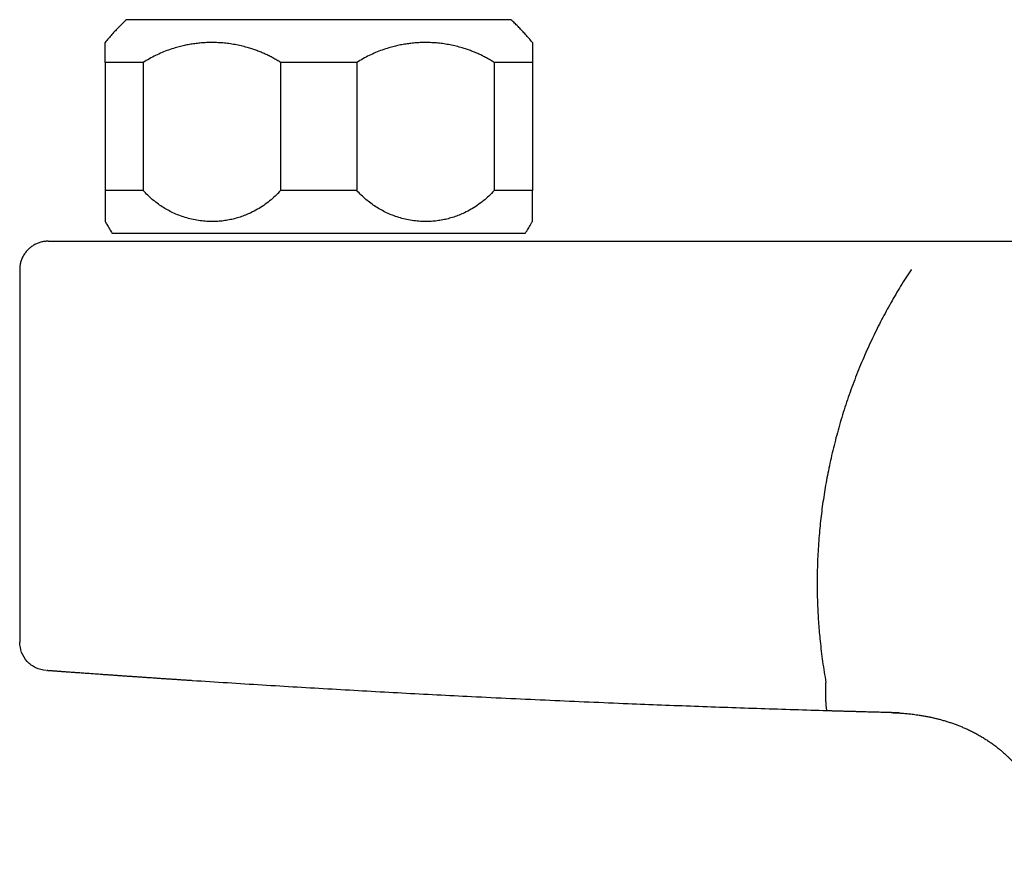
# Model space of a CAD drawing. Header units: millimetres. Extents: x 8 to 690, y 12 to 446.
# Tile 5 of 31: x 264 to 333, y 201 to 261. Entities that reach past the tile are written whole.
import ezdxf

# ---------------------------------------------------------------- set-up
doc = ezdxf.new("R2010")
doc.units = ezdxf.units.MM

msp = doc.modelspace()

# ---------------------------------------------------------------- linework, layer by layer
at = {"color": 7, "linetype": 'Continuous', "lineweight": 30}
for p, q in [((298.5, 261.216), (271.5, 261.216)), ((272.678, 258.216), (270, 258.216)), ((270, 258.216), (270, 249.216)), ((272.678, 258.216), (272.678, 249.216)), ((287.678, 258.216), (282.322, 258.216)), ((282.322, 258.216), (282.322, 249.216)), ((287.678, 258.216), (287.678, 249.216)), ((300, 258.216), (297.322, 258.216)), ((297.322, 258.216), (297.322, 249.216)), ((300, 258.216), (300, 249.216)), ((272.678, 249.216), (270, 249.216)), ((287.678, 249.216), (282.322, 249.216)), ((300, 249.216), (297.322, 249.216)), ((299.5, 246.216), (270.5, 246.216)), ((266, 245.664), (266.341, 245.664)), ((266.341, 245.664), (276.266, 245.664)), ((276.266, 245.664), (326.689, 245.664)), ((264, 243.664), (264, 217.52)), ((265.858, 215.525), (265.853, 215.525)), ((265.853, 215.525), (265.856, 215.525))]:
    msp.add_line(p, q, dxfattribs=at)
for points, knots in [([(271.5, 261.216), (271.411, 261.133), (271.233, 260.966), (270.974, 260.708), (270.721, 260.445), (270.475, 260.175), (270.235, 259.898), (270.078, 259.711), (270.001, 259.614), (270, 259.613)], [0, 0, 0, 0, 0.166311, 0.332622, 0.498932, 0.665243, 0.831555, 0.997866, 1, 1, 1, 1]), ([(299.999, 259.612), (299.977, 259.64), (299.878, 259.764), (299.701, 259.973), (299.469, 260.237), (299.236, 260.49), (298.996, 260.738), (298.752, 260.981), (298.584, 261.138), (298.5, 261.216)], [0, 0, 0, 0, 0.049651, 0.215962, 0.37277, 0.529578, 0.686385, 0.843192, 1, 1, 1, 1]), ([(270, 258.216), (270, 258.271), (270, 258.381), (270, 258.533), (270, 258.675), (270, 258.808), (270, 258.931), (270, 259.045), (270, 259.148), (270, 259.254), (270, 259.357), (270, 259.451), (270, 259.523), (270, 259.575), (270, 259.607), (270, 259.611), (270, 259.613)], [0, 0, 0, 0, 0.059783, 0.119609, 0.179541, 0.239639, 0.299963, 0.360573, 0.421528, 0.482885, 0.568784, 0.654595, 0.740472, 0.826568, 0.913033, 1, 1, 1, 1]), ([(282.322, 258.216), (282.234, 258.271), (282.057, 258.381), (281.787, 258.533), (281.512, 258.675), (281.233, 258.808), (280.949, 258.931), (280.661, 259.045), (280.368, 259.148), (280.032, 259.254), (279.651, 259.357), (279.228, 259.451), (278.8, 259.523), (278.37, 259.575), (277.936, 259.606), (277.521, 259.616), (277.126, 259.608), (276.754, 259.585), (276.384, 259.547), (276.017, 259.494), (275.652, 259.425), (275.289, 259.341), (274.889, 259.232), (274.456, 259.091), (273.994, 258.911), (273.543, 258.706), (273.103, 258.477), (272.82, 258.303), (272.678, 258.216)], [0, 0, 0, 0, 0.029892, 0.059805, 0.089771, 0.119821, 0.149983, 0.180288, 0.210766, 0.241445, 0.284395, 0.327301, 0.370239, 0.413288, 0.456521, 0.500014, 0.537265, 0.574332, 0.611263, 0.648105, 0.684906, 0.721715, 0.75858, 0.807536, 0.856034, 0.904195, 0.952142, 1, 1, 1, 1]), ([(297.322, 258.216), (297.234, 258.271), (297.057, 258.381), (296.787, 258.533), (296.512, 258.675), (296.233, 258.808), (295.949, 258.931), (295.661, 259.045), (295.368, 259.148), (295.032, 259.254), (294.651, 259.357), (294.228, 259.451), (293.8, 259.523), (293.37, 259.575), (292.936, 259.606), (292.521, 259.616), (292.126, 259.608), (291.754, 259.585), (291.384, 259.547), (291.017, 259.494), (290.652, 259.425), (290.289, 259.341), (289.889, 259.232), (289.456, 259.091), (288.994, 258.911), (288.543, 258.706), (288.103, 258.477), (287.82, 258.303), (287.678, 258.216)], [0, 0, 0, 0, 0.029892, 0.059805, 0.089771, 0.119821, 0.149983, 0.180288, 0.210766, 0.241445, 0.284395, 0.327301, 0.370239, 0.413288, 0.456521, 0.500014, 0.537265, 0.574332, 0.611263, 0.648105, 0.684906, 0.721715, 0.75858, 0.807536, 0.856034, 0.904195, 0.952142, 1, 1, 1, 1]), ([(300, 259.613), (300, 259.613), (300, 259.616), (300, 259.606), (300, 259.585), (300, 259.547), (300, 259.494), (300, 259.425), (300, 259.341), (300, 259.232), (300, 259.091), (300, 258.911), (300, 258.706), (300, 258.477), (300, 258.303), (300, 258.216)], [0, 0, 0, 0, 0.000021, 0.074523, 0.148658, 0.22252, 0.296205, 0.369808, 0.443426, 0.517156, 0.615069, 0.712066, 0.808389, 0.904284, 1, 1, 1, 1]), ([(270, 249.216), (270, 249.088), (270, 248.83), (270, 248.486), (270, 248.175), (270, 247.898), (270, 247.674), (270, 247.496), (270, 247.356), (270, 247.242), (270, 247.153), (270, 247.09), (270, 247.051), (270, 247.046), (270, 247.044)], [0, 0, 0, 0, 0.093788, 0.187246, 0.280897, 0.375263, 0.470853, 0.54664, 0.621967, 0.697072, 0.772193, 0.84757, 0.92344, 1, 1, 1, 1]), ([(282.322, 249.216), (282.199, 249.088), (281.954, 248.83), (281.556, 248.486), (281.138, 248.175), (280.697, 247.898), (280.269, 247.674), (279.862, 247.496), (279.48, 247.356), (279.094, 247.242), (278.703, 247.153), (278.306, 247.09), (277.905, 247.052), (277.478, 247.039), (277.025, 247.057), (276.548, 247.113), (276.077, 247.205), (275.619, 247.328), (275.183, 247.478), (274.77, 247.656), (274.378, 247.858), (274.007, 248.081), (273.65, 248.328), (273.31, 248.599), (272.984, 248.893), (272.78, 249.109), (272.678, 249.216)], [0, 0, 0, 0, 0.046898, 0.093631, 0.140461, 0.187649, 0.235448, 0.273345, 0.311012, 0.348568, 0.386132, 0.423824, 0.461762, 0.500063, 0.544608, 0.589784, 0.635787, 0.679741, 0.722609, 0.764566, 0.804447, 0.843874, 0.882993, 0.921952, 0.960904, 1, 1, 1, 1]), ([(297.322, 249.216), (297.199, 249.088), (296.954, 248.83), (296.556, 248.486), (296.138, 248.175), (295.697, 247.898), (295.269, 247.674), (294.862, 247.496), (294.48, 247.356), (294.094, 247.242), (293.703, 247.153), (293.306, 247.09), (292.905, 247.052), (292.478, 247.039), (292.025, 247.057), (291.548, 247.113), (291.077, 247.205), (290.619, 247.328), (290.183, 247.478), (289.77, 247.656), (289.378, 247.858), (289.007, 248.081), (288.65, 248.328), (288.31, 248.599), (287.984, 248.893), (287.78, 249.109), (287.678, 249.216)], [0, 0, 0, 0, 0.046898, 0.093631, 0.140461, 0.187649, 0.235448, 0.273345, 0.311012, 0.348568, 0.386132, 0.423824, 0.461762, 0.500063, 0.544608, 0.589784, 0.635787, 0.679741, 0.722609, 0.764566, 0.804447, 0.843874, 0.882993, 0.921952, 0.960904, 1, 1, 1, 1]), ([(300, 247.044), (300, 247.044), (300, 247.039), (300, 247.059), (300, 247.113), (300, 247.205), (300, 247.328), (300, 247.478), (300, 247.656), (300, 247.858), (300, 248.081), (300, 248.328), (300, 248.6), (300, 248.894), (300, 249.109), (300, 249.216)], [0, 0, 0, 0, 0.000035, 0.08914, 0.179506, 0.271532, 0.359459, 0.445201, 0.529109, 0.6089, 0.687772, 0.766018, 0.843936, 0.921829, 1, 1, 1, 1]), ([(270.001, 247.045), (270.038, 246.978), (270.135, 246.805), (270.301, 246.528), (270.434, 246.32), (270.5, 246.216)], [0, 0, 0, 0, 0.235439, 0.617719, 1, 1, 1, 1]), ([(299.5, 246.216), (299.567, 246.322), (299.702, 246.534), (299.868, 246.81), (299.964, 246.982), (299.999, 247.045)], [0, 0, 0, 0, 0.389232, 0.778463, 1, 1, 1, 1]), ([(326.689, 245.664), (327.374, 245.664), (328.743, 245.664), (330.797, 245.664), (332.974, 245.664), (335.274, 245.664), (336.889, 245.664), (337.696, 245.664)], [0, 0, 0, 0, 0.186664, 0.373331, 0.559999, 0.780001, 1, 1, 1, 1]), ([(326.593, 243.664), (326.469, 243.473), (326.221, 243.093), (325.862, 242.515), (325.512, 241.932), (325.173, 241.343), (324.843, 240.748), (324.524, 240.148), (324.205, 239.523), (323.887, 238.87), (323.571, 238.191), (323.268, 237.505), (322.978, 236.814), (322.7, 236.117), (322.436, 235.416), (322.185, 234.711), (321.948, 234.003), (321.724, 233.29), (321.515, 232.578), (321.32, 231.866), (321.14, 231.154), (320.972, 230.439), (320.821, 229.737), (320.686, 229.05), (320.566, 228.379), (320.457, 227.707), (320.36, 227.034), (320.274, 226.36), (320.2, 225.685), (320.136, 224.986), (320.082, 224.264), (320.04, 223.518), (320.013, 222.77), (319.999, 222.022), (319.999, 221.316), (320.01, 220.654), (320.03, 220.037), (320.06, 219.423), (320.098, 218.812), (320.147, 218.203), (320.209, 217.556), (320.286, 216.87), (320.381, 216.145), (320.489, 215.416), (320.573, 214.93), (320.614, 214.686)], [0, 0, 0, 0, 0.0224849, 0.0449436, 0.0673827, 0.0898087, 0.1122281, 0.1346475, 0.1570735, 0.1817573, 0.2064656, 0.2312071, 0.2559846, 0.2807321, 0.3054409, 0.3301195, 0.3547765, 0.3794208, 0.4040608, 0.4282653, 0.4524823, 0.4767201, 0.500987, 0.5235144, 0.5460042, 0.5684628, 0.5908968, 0.6133125, 0.6357165, 0.6581153, 0.6827558, 0.7074066, 0.7320764, 0.7567896, 0.7814795, 0.8019422, 0.8223082, 0.8425821, 0.862769, 0.8828953, 0.9031077, 0.927075, 0.9512076, 0.9755134, 1, 1, 1, 1]), ([(326.601, 243.684), (326.601, 243.679), (326.6, 243.672), (326.596, 243.666), (326.594, 243.663)], [0, 0, 0, 0, 0.558951, 1, 1, 1, 1]), ([(265.851, 215.525), (265.854, 215.525), (265.861, 215.525), (265.874, 215.524), (265.886, 215.523), (265.889, 215.523)], [0, 0, 0, 0, 0.370877, 0.840952, 1, 1, 1, 1]), ([(266.194, 215.5), (266.17, 215.502), (266.121, 215.505), (266.059, 215.51), (266.004, 215.514), (265.965, 215.517), (265.947, 215.518), (265.941, 215.519)], [0, 0, 0, 0, 0.222964, 0.445832, 0.668633, 0.891394, 1, 1, 1, 1]), ([(276.135, 214.808), (276.034, 214.815), (275.833, 214.828), (275.531, 214.848), (275.231, 214.868), (274.933, 214.887), (274.635, 214.907), (274.341, 214.927), (274.039, 214.947), (273.731, 214.968), (273.417, 214.989), (273.106, 215.01), (272.799, 215.031), (272.505, 215.051), (272.224, 215.071), (271.956, 215.089), (271.692, 215.107), (271.432, 215.125), (271.176, 215.143), (270.924, 215.161), (270.668, 215.179), (270.408, 215.197), (270.147, 215.215), (269.893, 215.233), (269.644, 215.251), (269.41, 215.267), (269.19, 215.283), (268.983, 215.298), (268.782, 215.312), (268.588, 215.326), (268.4, 215.34), (268.218, 215.353), (268.038, 215.366), (267.861, 215.378), (267.686, 215.391), (267.52, 215.403), (267.363, 215.414), (267.219, 215.425), (267.088, 215.435), (266.968, 215.443), (266.856, 215.451), (266.753, 215.459), (266.657, 215.466), (266.568, 215.473), (266.485, 215.479), (266.408, 215.484), (266.339, 215.489), (266.28, 215.494), (266.23, 215.497), (266.206, 215.499), (266.194, 215.5)], [0, 0, 0, 0, 0.020097, 0.040165, 0.060217, 0.08027, 0.100339, 0.120438, 0.14043, 0.162341, 0.184234, 0.206129, 0.228046, 0.250005, 0.269942, 0.289849, 0.30974, 0.32963, 0.349534, 0.369468, 0.389507, 0.411545, 0.433561, 0.455575, 0.477606, 0.499676, 0.519728, 0.539759, 0.559783, 0.579816, 0.599874, 0.619972, 0.63998, 0.661914, 0.683832, 0.705753, 0.727698, 0.749686, 0.769681, 0.789641, 0.809581, 0.829517, 0.849464, 0.869437, 0.889545, 0.911661, 0.933743, 0.955813, 0.977892, 1, 1, 1, 1]), ([(320.723, 212.692), (319.945, 212.716), (318.389, 212.762), (316.056, 212.838), (313.724, 212.917), (311.391, 213.001), (309.059, 213.089), (306.588, 213.188), (303.979, 213.297), (301.232, 213.418), (298.485, 213.545), (295.836, 213.673), (293.286, 213.802), (290.835, 213.931), (288.384, 214.065), (285.933, 214.204), (283.483, 214.347), (281.033, 214.496), (278.584, 214.649), (276.952, 214.755), (276.135, 214.808)], [0, 0, 0, 0, 0.0522195, 0.1044422, 0.1566684, 0.2088985, 0.2611329, 0.3133719, 0.3749456, 0.4365268, 0.4981161, 0.5597139, 0.6147197, 0.6697333, 0.724755, 0.7797852, 0.8348245, 0.8898731, 0.9449314, 1, 1, 1, 1]), ([(320.723, 212.692), (320.716, 212.695), (320.703, 212.702), (320.684, 212.749), (320.667, 212.822), (320.654, 212.913), (320.642, 213.015), (320.632, 213.135), (320.623, 213.272), (320.616, 213.425), (320.611, 213.589), (320.608, 213.763), (320.606, 213.964), (320.606, 214.189), (320.61, 214.435), (320.614, 214.598), (320.616, 214.678)], [0, 0, 0, 0, 0.076882, 0.157056, 0.240074, 0.303883, 0.368687, 0.434171, 0.5, 0.56583, 0.631313, 0.696117, 0.759926, 0.842944, 0.923118, 1, 1, 1, 1]), ([(325.458, 212.562), (325.38, 212.564), (325.221, 212.569), (324.979, 212.575), (324.731, 212.581), (324.478, 212.588), (324.233, 212.594), (324.002, 212.601), (323.783, 212.606), (323.564, 212.612), (323.397, 212.617), (323.287, 212.62), (323.235, 212.621), (323.183, 212.623), (323.132, 212.624), (323.087, 212.625), (323.032, 212.627), (322.963, 212.629), (322.867, 212.631), (322.758, 212.634), (322.635, 212.638), (322.503, 212.641), (322.362, 212.645), (322.223, 212.649), (322.088, 212.653), (321.958, 212.657), (321.825, 212.661), (321.694, 212.664), (321.559, 212.668), (321.42, 212.672), (321.279, 212.676), (321.148, 212.68), (321.028, 212.684), (320.917, 212.687), (320.817, 212.69), (320.753, 212.692), (320.723, 212.692)], [0, 0, 0, 0, 0.049505, 0.100463, 0.152875, 0.206744, 0.260083, 0.30829, 0.352715, 0.399017, 0.447196, 0.458047, 0.468989, 0.480022, 0.491146, 0.501423, 0.508479, 0.526152, 0.545288, 0.569255, 0.595181, 0.623066, 0.65291, 0.684712, 0.711075, 0.738646, 0.767306, 0.795082, 0.821551, 0.853418, 0.883161, 0.910778, 0.936271, 0.959638, 0.980882, 1, 1, 1, 1]), ([(325.206, 212.569), (325.206, 212.569), (325.206, 212.569), (325.207, 212.569), (325.207, 212.569), (325.208, 212.569), (325.209, 212.569), (325.21, 212.569), (325.212, 212.569), (325.213, 212.569), (325.217, 212.569), (325.222, 212.568), (325.228, 212.568), (325.236, 212.568), (325.245, 212.568), (325.254, 212.567), (325.264, 212.567), (325.274, 212.567), (325.283, 212.567), (325.293, 212.566), (325.303, 212.566), (325.314, 212.566), (325.328, 212.565), (325.343, 212.564), (325.36, 212.564), (325.382, 212.563), (325.411, 212.562), (325.449, 212.56), (325.494, 212.558), (325.547, 212.556), (325.632, 212.552), (325.75, 212.545), (325.902, 212.535), (326.063, 212.523), (326.231, 212.509), (326.405, 212.492), (326.586, 212.472), (326.772, 212.45), (326.962, 212.425), (327.179, 212.393), (327.421, 212.354), (327.685, 212.306), (327.944, 212.253), (328.198, 212.197), (328.456, 212.134), (328.719, 212.065), (328.984, 211.989), (329.244, 211.908), (329.499, 211.822), (329.749, 211.732), (329.996, 211.637), (330.239, 211.537), (330.495, 211.424), (330.763, 211.298), (331.042, 211.157), (331.315, 211.009), (331.582, 210.854), (331.844, 210.692), (332.055, 210.552), (332.221, 210.437), (332.345, 210.349), (332.472, 210.255), (332.603, 210.154), (332.738, 210.047), (332.877, 209.934), (333.014, 209.817), (333.15, 209.697), (333.284, 209.575), (333.421, 209.445), (333.559, 209.309), (333.698, 209.166), (333.837, 209.019), (333.974, 208.866), (334.109, 208.709), (334.245, 208.545), (334.381, 208.373), (334.517, 208.194), (334.652, 208.007), (334.787, 207.812), (334.916, 207.616), (335.039, 207.419), (335.156, 207.222), (335.272, 207.018), (335.386, 206.807), (335.497, 206.588), (335.607, 206.362), (335.714, 206.128), (335.818, 205.886), (335.918, 205.636), (336.016, 205.378), (336.109, 205.112), (336.198, 204.839), (336.283, 204.559), (336.363, 204.272), (336.437, 203.976), (336.503, 203.693), (336.559, 203.423), (336.608, 203.167), (336.653, 202.906), (336.694, 202.639), (336.731, 202.367), (336.764, 202.091), (336.792, 201.811), (336.813, 201.566), (336.823, 201.414), (336.827, 201.358)], [0, 0, 0, 0, 0.013572, 0.019894, 0.026201, 0.032493, 0.03877, 0.045033, 0.051282, 0.05734, 0.062314, 0.066802, 0.070805, 0.074328, 0.077374, 0.079555, 0.081418, 0.082973, 0.083948, 0.084774, 0.085471, 0.086076, 0.086788, 0.087561, 0.088414, 0.089347, 0.090975, 0.092798, 0.095225, 0.097928, 0.100876, 0.10828, 0.116097, 0.12432, 0.132946, 0.141967, 0.151207, 0.160818, 0.170753, 0.180656, 0.194609, 0.208339, 0.221851, 0.235152, 0.248248, 0.262627, 0.276765, 0.29067, 0.30438, 0.317991, 0.331512, 0.344948, 0.358303, 0.374389, 0.390372, 0.40626, 0.422062, 0.437788, 0.453446, 0.460954, 0.468712, 0.476817, 0.485269, 0.494069, 0.503217, 0.512713, 0.521726, 0.531035, 0.540642, 0.550548, 0.560758, 0.571273, 0.5816, 0.592212, 0.603114, 0.614312, 0.625809, 0.637613, 0.649729, 0.662163, 0.673608, 0.685321, 0.69731, 0.709582, 0.722142, 0.735, 0.748162, 0.761607, 0.775372, 0.789466, 0.803899, 0.81868, 0.833545, 0.848766, 0.864353, 0.880316, 0.893365, 0.906667, 0.920228, 0.934053, 0.94815, 0.962263, 0.97665, 0.991315, 1, 1, 1, 1]), ([(325.776, 212.551), (325.73, 212.553), (325.624, 212.558), (325.518, 212.561), (325.458, 212.562)], [0, 0, 0, 0, 0.439713, 1, 1, 1, 1])]:
    msp.add_open_spline(points, degree=3, knots=knots, dxfattribs=at)
for points in [[(266, 245.664), (265.913, 245.66), (265.738, 245.654), (265.481, 245.601), (265.232, 245.517), (264.997, 245.401), (264.779, 245.255), (264.582, 245.082), (264.409, 244.885), (264.263, 244.666), (264.147, 244.431), (264.063, 244.183), (264.01, 243.925), (264.003, 243.751), (264, 243.664)], [(265.853, 215.525), (265.606, 215.571), (265.111, 215.662), (264.504, 216.13), (264.082, 216.771), (264.027, 217.27), (264, 217.52)]]:
    msp.add_open_spline(points, degree=3, dxfattribs=at)

doc.saveas('drawing.dxf')
